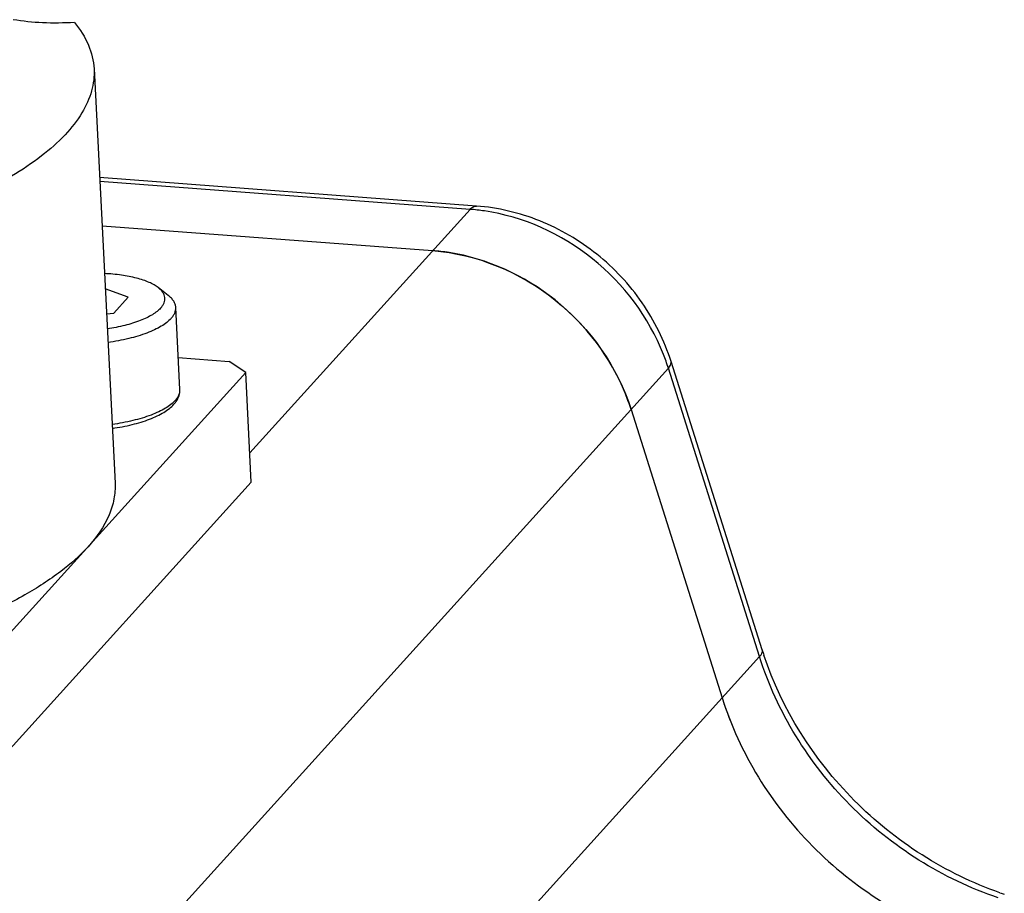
# Model space of a CAD drawing. Header units: millimetres. Extents: x 0 to 420, y 0 to 297.
# Tile 17 of 40: x 179 to 194, y 100 to 114. Entities that reach past the tile are written whole.
import ezdxf

# ---------------------------------------------------------------- set-up
doc = ezdxf.new("R2010")
doc.units = ezdxf.units.MM
doc.header["$LTSCALE"] = 23.1
doc.layers.add('COMPONENTS', color=7, linetype='CONTINUOUS')

msp = doc.modelspace()

# ---------------------------------------------------------------- linework, layer by layer
at = {"layer": 'COMPONENTS', "color": 7, "linetype": 'CONTINUOUS'}
for p, q in [((180.44834, 112.81936), (180.77025, 106.47207)), ((186.30718, 110.71759), (180.53285, 111.15303)), ((180.57024, 110.41579), (185.63676, 110.03372)), ((180.97251, 109.3204), (180.61935, 109.44736)), ((181.58521, 109.34689), (181.43096, 109.46712)), ((180.75219, 109.07681), (180.97251, 109.3204)), ((181.7637, 107.90663), (181.69998, 109.16302)), ((180.63882, 109.06361), (180.75219, 109.07681)), ((181.73889, 108.39589), (182.521, 108.33691)), ((182.77256, 108.16771), (182.521, 108.33691)), ((190.68623, 103.91478), (189.28919, 108.335)), ((182.77256, 108.16771), (177.93904, 102.82347)), ((182.85777, 106.48754), (182.77256, 108.16771)), ((188.6759, 107.59913), (190.07295, 103.17891)), ((182.85777, 106.48754), (178.02425, 101.14331))]:
    msp.add_line(p, q, dxfattribs=at)
at = {"layer": 'COMPONENTS', "color": 9, "linetype": 'CONTINUOUS'}
for p, q in [((186.20915, 110.66659), (180.53582, 111.09442)), ((186.20915, 110.66659), (182.83503, 106.93597)), ((189.24829, 108.232), (154.29179, 69.58198)), ((190.64534, 103.81178), (189.24829, 108.232)), ((159.21584, 69.06142), (190.64534, 103.81178))]:
    msp.add_line(p, q, dxfattribs=at)
for centre, radius, start, end in [((185.97169, 107.52724), 3.14832, 81.634915, 85.674458), ((186.10322, 107.23728), 3.29862, 17.551107, 21.467004)]:
    msp.add_arc(centre, radius, start, end, dxfattribs=at)
at = {"layer": 'COMPONENTS', "color": 7, "linetype": 'CONTINUOUS'}
for centre, radius, start, end in [((185.39851, 106.8866), 3.15612, 81.07795, 85.670839), ((185.52383, 106.602), 3.30603, 17.554274, 22.007281), ((195.74493, 105.51369), 5.30537, 197.540317, 198.438744), ((195.18248, 104.79486), 5.35897, 197.550263, 201.340261), ((196.15601, 105.42233), 5.54028, 250.747762, 251.475833)]:
    msp.add_arc(centre, radius, start, end, dxfattribs=at)
for points, knots in [([(180.147, 113.53108), (179.98479, 113.52031), (179.67039, 113.51623), (179.35715, 113.54722), (179.20823, 113.57341)], [0, 0, 0, 0, 0.5180949, 1, 1, 1, 1]), ([(180.147, 113.53108), (180.23413, 113.42532), (180.37844, 113.2029), (180.44208, 112.94311), (180.44834, 112.81922)], [0, 0, 0, 0, 0.5248514, 1, 1, 1, 1]), ([(180.44834, 112.81922), (180.45405, 112.70642), (180.42484, 112.46734), (180.26556, 112.12153), (179.99939, 111.78586), (179.63186, 111.46194), (179.16766, 111.15199), (178.38887, 110.74193), (177.73587, 110.49911), (177.27379, 110.35429)], [0, 0, 0, 0, 0.07968053, 0.16642191, 0.26545509, 0.37979981, 0.51074044, 0.65835131, 1, 1, 1, 1]), ([(189.28919, 108.335), (189.18825, 108.65437), (188.88376, 109.2684), (188.18342, 110.01615), (187.30236, 110.5343), (186.63863, 110.69259), (186.30718, 110.71759)], [0, 0, 0, 0, 0.24932821, 0.50132457, 0.75257215, 1, 1, 1, 1]), ([(185.63676, 110.03372), (186.30906, 109.98302), (187.64563, 109.43084), (188.47078, 108.24813), (188.6759, 107.59913)], [0, 0, 0, 0, 0.49762564, 1, 1, 1, 1]), ([(188.58897, 107.84085), (188.36488, 108.39563), (187.61377, 109.39423), (186.47417, 109.91267), (185.888, 110.00454)], [0, 0, 0, 0, 0.50209909, 1, 1, 1, 1]), ([(181.43097, 109.46711), (181.41109, 109.4826), (181.36587, 109.51214), (181.28883, 109.55017), (181.19923, 109.58432), (181.05913, 109.62562), (180.86073, 109.66324), (180.6949, 109.67818), (180.60753, 109.68245)], [0, 0, 0, 0, 0.08773396, 0.18731727, 0.29864762, 0.42113461, 0.69544244, 1, 1, 1, 1]), ([(181.46837, 109.15291), (181.47974, 109.16548), (181.49978, 109.1909), (181.5216, 109.232), (181.53298, 109.27365), (181.53347, 109.3153), (181.523, 109.35618), (181.50195, 109.39566), (181.47084, 109.43344), (181.44515, 109.45605), (181.43097, 109.46711)], [0, 0, 0, 0, 0.13883585, 0.2638154, 0.3787553, 0.48911254, 0.60114442, 0.72076541, 0.85265747, 1, 1, 1, 1]), ([(181.69998, 109.16302), (181.69915, 109.17932), (181.69265, 109.21285), (181.66924, 109.26076), (181.63284, 109.30648), (181.60222, 109.33363), (181.58521, 109.34689)], [0, 0, 0, 0, 0.21936659, 0.45239185, 0.71011732, 1, 1, 1, 1]), ([(181.46837, 109.15291), (181.45151, 109.13426), (181.41125, 109.0978), (181.33944, 109.04895), (181.25304, 109.0028), (181.11412, 108.94327), (180.91247, 108.88164), (180.74144, 108.84818), (180.65056, 108.83442)], [0, 0, 0, 0, 0.08466806, 0.18193585, 0.29188066, 0.41401504, 0.69044813, 1, 1, 1, 1]), ([(181.62745, 108.99213), (181.63949, 109.00544), (181.66085, 109.03232), (181.68482, 109.07554), (181.69858, 109.11926), (181.70071, 109.14876), (181.69998, 109.16302)], [0, 0, 0, 0, 0.28282209, 0.53899603, 0.77496156, 1, 1, 1, 1]), ([(181.62745, 108.99213), (181.60773, 108.97032), (181.56037, 108.92773), (181.47566, 108.87091), (181.37346, 108.8174), (181.20891, 108.74867), (180.97038, 108.67841), (180.76828, 108.64121), (180.66104, 108.6263)], [0, 0, 0, 0, 0.08408068, 0.18107338, 0.29102901, 0.41338077, 0.69043602, 1, 1, 1, 1]), ([(181.70746, 107.72411), (181.72596, 107.75094), (181.74864, 107.79501), (181.76316, 107.8583), (181.76452, 107.89058), (181.7637, 107.90663)], [0, 0, 0, 0, 0.50402255, 0.75153736, 1, 1, 1, 1]), ([(181.67188, 107.6794), (181.67513, 107.683), (181.6877, 107.69731), (181.6994, 107.71241), (181.70746, 107.72411)], [0, 0, 0, 0, 0.25450784, 1, 1, 1, 1]), ([(180.72785, 107.31009), (180.8303, 107.32477), (181.02398, 107.36129), (181.25309, 107.43007), (181.4127, 107.49783), (181.51425, 107.55174), (181.60107, 107.61081), (181.65058, 107.65585), (181.67188, 107.6794)], [0, 0, 0, 0, 0.30148563, 0.57316191, 0.69479408, 0.80607449, 0.90751695, 1, 1, 1, 1]), ([(180.77025, 106.47214), (180.77438, 106.39066), (180.76224, 106.22207), (180.65286, 105.87456), (180.48641, 105.64), (180.3558, 105.49559)], [0, 0, 0, 0, 0.22548073, 0.46185936, 1, 1, 1, 1]), ([(180.3558, 105.49559), (180.22984, 105.35632), (179.92185, 105.08556), (179.36591, 104.72976), (178.68989, 104.39823), (178.19253, 104.20729), (177.92694, 104.11583)], [0, 0, 0, 0, 0.19989299, 0.43358164, 0.70098542, 1, 1, 1, 1]), ([(194.32922, 100.19189), (193.49688, 100.48258), (191.96014, 101.46206), (190.98833, 103.00658), (190.71193, 103.83565)], [0, 0, 0, 0, 0.50219665, 1, 1, 1, 1]), ([(190.07295, 103.17891), (190.34023, 102.33323), (191.3136, 100.75406), (192.88175, 99.76798), (193.72876, 99.48418)], [0, 0, 0, 0, 0.49820839, 1, 1, 1, 1])]:
    msp.add_open_spline(points, degree=3, knots=knots, dxfattribs=at)
at = {"layer": 'COMPONENTS', "color": 9, "linetype": 'CONTINUOUS'}
for points, knots in [([(186.20915, 110.66659), (186.21673, 110.67498), (186.24299, 110.70111), (186.28108, 110.71956), (186.30718, 110.7176)], [0, 0, 0, 0, 0.30174094, 1, 1, 1, 1]), ([(189.17302, 108.44446), (188.95044, 109.01076), (188.18982, 110.03131), (187.02661, 110.55442), (186.42971, 110.64207)], [0, 0, 0, 0, 0.5021333, 1, 1, 1, 1]), ([(189.24829, 108.232), (189.25649, 108.24106), (189.27991, 108.26935), (189.29687, 108.31071), (189.2892, 108.335)], [0, 0, 0, 0, 0.32411957, 1, 1, 1, 1]), ([(181.69117, 107.73574), (181.70321, 107.74905), (181.72458, 107.77593), (181.74854, 107.81916), (181.7623, 107.86287), (181.76442, 107.89237), (181.7637, 107.90663)], [0, 0, 0, 0, 0.28287064, 0.53900618, 0.77495073, 1, 1, 1, 1]), ([(181.69117, 107.73574), (181.67145, 107.71393), (181.6241, 107.67134), (181.53938, 107.61452), (181.43719, 107.56101), (181.27265, 107.49229), (181.03412, 107.42203), (180.83203, 107.38482), (180.72479, 107.36991)], [0, 0, 0, 0, 0.08408719, 0.18107009, 0.29103036, 0.41338233, 0.69043525, 1, 1, 1, 1]), ([(190.64534, 103.81178), (190.65354, 103.82084), (190.67696, 103.84913), (190.69392, 103.89049), (190.68625, 103.91478)], [0, 0, 0, 0, 0.32411958, 1, 1, 1, 1]), ([(194.30115, 100.11705), (193.45414, 100.40085), (191.88599, 101.38693), (190.91263, 102.9661), (190.64534, 103.81178)], [0, 0, 0, 0, 0.50179161, 1, 1, 1, 1])]:
    msp.add_open_spline(points, degree=3, knots=knots, dxfattribs=at)

doc.saveas('drawing.dxf')
